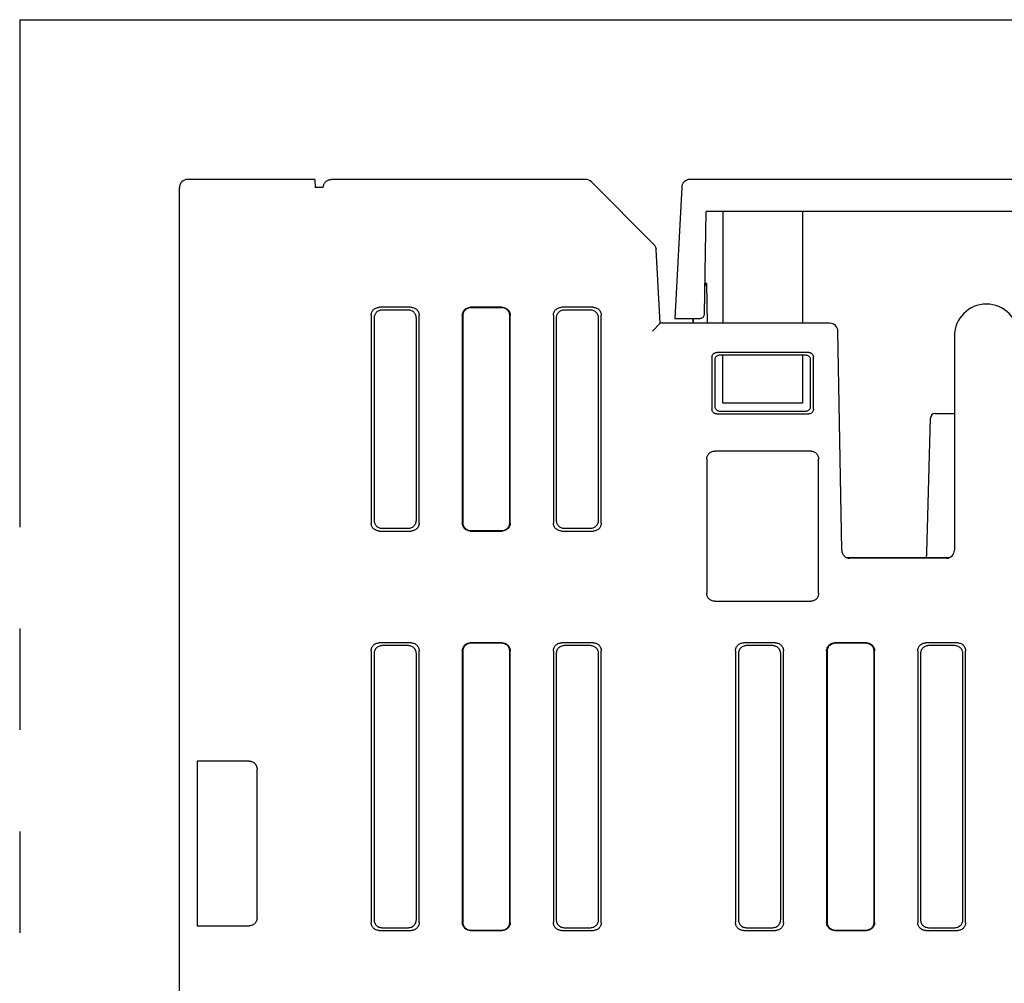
# Model space of a CAD drawing. Header units: millimetres. Extents: x 35 to 881, y -220 to 647.
# Tile 5 of 41: x 305 to 366, y -111 to -50. Entities that reach past the tile are written whole.
import ezdxf

# ---------------------------------------------------------------- set-up
doc = ezdxf.new("R2010")
doc.units = ezdxf.units.MM
doc.linetypes.add('PHANTOMX2', pattern=[127, 63.5, -12.7, 12.7, -12.7, 12.7, -12.7])
doc.layers.add('10', color=3, linetype='CONTINUOUS')
doc.layers.add('18', color=1, linetype='PHANTOMX2')

msp = doc.modelspace()

# ---------------------------------------------------------------- linework, layer by layer
at = {"layer": '10'}
for p, q in [((314.515, -179.083), (314.515, -60.926)), ((322.989, -60.426), (315.015, -60.426)), ((322.989, -60.426), (323.015, -60.926)), ((323.515, -60.926), (323.015, -60.926)), ((339.937, -60.426), (324.015, -60.426)), ((340.239, -60.529), (340.254, -60.54)), ((344.208, -64.491), (340.29, -60.573)), ((345.946, -60.9), (345.515, -69.126)), ((412.584, -60.426), (346.445, -60.426)), ((347.368, -68.832), (347.48, -62.426)), ((411.55, -62.426), (347.48, -62.426)), ((348.515, -62.426), (348.515, -69.426)), ((353.515, -62.426), (353.515, -69.426)), ((365.854, -62.428), (361.176, -62.428)), ((344.346, -64.753), (344.349, -64.768)), ((344.596, -69.426), (344.354, -64.818)), ((347.515, -66.926), (347.401, -66.926)), ((347.558, -69.426), (347.515, -66.926)), ((326.515, -68.925), (326.515, -81.928)), ((329.017, -68.426), (327.013, -68.426)), ((328.842, -68.601), (327.188, -68.601)), ((329.515, -81.928), (329.515, -68.925)), ((332.215, -68.925), (332.215, -81.928)), ((332.241, -68.951), (332.241, -81.902)), ((334.717, -68.426), (332.713, -68.426)), ((334.69, -68.453), (332.739, -68.453)), ((335.189, -81.902), (335.189, -68.951)), ((335.215, -81.928), (335.215, -68.925)), ((337.915, -68.925), (337.915, -81.928)), ((340.417, -68.426), (338.413, -68.426)), ((340.242, -68.601), (338.588, -68.601)), ((340.915, -81.928), (340.915, -68.925)), ((326.69, -69.1), (326.69, -81.753)), ((329.34, -81.753), (329.34, -69.1)), ((338.09, -69.1), (338.09, -81.753)), ((340.74, -81.753), (340.74, -69.1)), ((344.121, -69.926), (344.596, -69.426)), ((355.22, -69.426), (344.596, -69.426)), ((345.515, -69.126), (347.068, -69.126)), ((346.665, -69.426), (346.667, -69.126)), ((346.67, -69.126), (346.665, -69.426)), ((355.959, -83.635), (355.72, -69.918)), ((363.021, -70.074), (363.015, -70.226)), ((363.015, -70.226), (363.015, -83.626)), ((353.891, -71.251), (348.139, -71.251)), ((353.716, -71.426), (348.314, -71.426)), ((348.515, -74.426), (348.515, -71.426)), ((353.515, -71.426), (353.515, -74.426)), ((347.84, -71.55), (347.84, -74.803)), ((348.015, -71.726), (348.02, -74.623)), ((354.01, -74.623), (354.014, -71.726)), ((354.19, -74.803), (354.19, -71.55)), ((353.515, -74.426), (348.515, -74.426)), ((348.139, -75.101), (353.891, -75.101)), ((348.319, -74.921), (353.711, -74.921)), ((361.807, -75.076), (363.015, -75.076)), ((361.287, -83.785), (361.507, -75.369)), ((354.017, -77.426), (348.013, -77.426)), ((347.515, -77.925), (347.515, -86.328)), ((354.515, -86.328), (354.515, -77.925)), ((327.013, -82.426), (329.017, -82.426)), ((327.188, -82.251), (328.842, -82.251)), ((332.713, -82.426), (334.717, -82.426)), ((332.739, -82.4), (334.69, -82.4)), ((338.413, -82.426), (340.417, -82.426)), ((338.588, -82.251), (340.242, -82.251)), ((356.241, -84.076), (362.731, -84.076)), ((362.515, -84.126), (356.459, -84.126)), ((348.013, -86.826), (354.017, -86.826)), ((326.515, -89.925), (326.515, -106.928)), ((329.017, -89.426), (327.013, -89.426)), ((328.842, -89.601), (327.188, -89.601)), ((329.515, -106.928), (329.515, -89.925)), ((332.215, -89.925), (332.215, -106.928)), ((332.241, -89.951), (332.241, -106.902)), ((334.717, -89.426), (332.713, -89.426)), ((334.69, -89.453), (332.739, -89.453)), ((335.189, -106.902), (335.189, -89.951)), ((335.215, -106.928), (335.215, -89.925)), ((337.915, -89.925), (337.915, -106.928)), ((340.417, -89.426), (338.413, -89.426)), ((340.242, -89.601), (338.588, -89.601)), ((340.915, -106.928), (340.915, -89.925)), ((349.315, -89.925), (349.315, -106.928)), ((351.817, -89.426), (349.813, -89.426)), ((351.642, -89.601), (349.988, -89.601)), ((352.315, -106.928), (352.315, -89.925)), ((355.015, -89.925), (355.015, -106.928)), ((355.043, -89.953), (355.043, -106.9)), ((357.517, -89.426), (355.513, -89.426)), ((357.489, -89.454), (355.541, -89.454)), ((357.987, -106.9), (357.987, -89.953)), ((358.015, -106.928), (358.015, -89.925)), ((360.715, -89.925), (360.715, -106.928)), ((363.217, -89.426), (361.213, -89.426)), ((363.042, -89.601), (361.388, -89.601)), ((363.715, -106.928), (363.715, -89.925)), ((326.69, -90.1), (326.69, -106.753)), ((329.34, -106.753), (329.34, -90.1)), ((338.09, -90.1), (338.09, -106.753)), ((340.74, -106.753), (340.74, -90.1)), ((349.49, -90.1), (349.49, -106.753)), ((352.14, -106.753), (352.14, -90.1)), ((360.89, -90.1), (360.89, -106.753)), ((363.54, -106.753), (363.54, -90.1)), ((315.63, -96.821), (315.63, -107.132)), ((318.87, -96.821), (315.63, -96.821)), ((319.37, -106.633), (319.37, -97.32)), ((315.63, -107.132), (318.87, -107.132)), ((327.013, -107.426), (329.017, -107.426)), ((327.188, -107.251), (328.842, -107.251)), ((332.713, -107.426), (334.717, -107.426)), ((332.739, -107.4), (334.69, -107.4)), ((338.413, -107.426), (340.417, -107.426)), ((338.588, -107.251), (340.242, -107.251)), ((349.813, -107.426), (351.817, -107.426)), ((349.988, -107.251), (351.642, -107.251)), ((355.513, -107.426), (357.517, -107.426)), ((355.541, -107.398), (357.489, -107.398)), ((361.213, -107.426), (363.217, -107.426)), ((361.388, -107.251), (363.042, -107.251))]:
    msp.add_line(p, q, dxfattribs=at)
for points in [[(323.515, -60.926), (323.516, -60.887), (323.521, -60.848), (323.529, -60.808), (323.54, -60.768), (323.556, -60.729), (323.575, -60.689), (323.598, -60.65), (323.626, -60.612), (323.659, -60.575), (323.697, -60.541), (323.74, -60.509), (323.787, -60.481), (323.84, -60.458), (323.896, -60.441), (323.955, -60.43), (324.015, -60.426)], [(326.515, -68.925), (326.518, -68.872), (326.526, -68.821), (326.539, -68.77), (326.558, -68.721), (326.582, -68.675), (326.61, -68.631), (326.643, -68.591), (326.679, -68.554), (326.72, -68.521), (326.763, -68.493), (326.81, -68.47), (326.858, -68.451), (326.909, -68.437), (326.961, -68.429), (327.013, -68.426)], [(327.188, -68.601), (327.136, -68.604), (327.084, -68.612), (327.033, -68.626), (326.985, -68.645), (326.938, -68.668), (326.895, -68.696), (326.854, -68.729), (326.818, -68.766), (326.785, -68.806), (326.756, -68.85), (326.733, -68.896), (326.714, -68.945), (326.701, -68.996), (326.693, -69.047), (326.69, -69.1)], [(329.34, -69.1), (329.337, -69.047), (329.329, -68.996), (329.315, -68.945), (329.297, -68.896), (329.273, -68.85), (329.245, -68.806), (329.212, -68.766), (329.175, -68.729), (329.135, -68.696), (329.091, -68.668), (329.045, -68.645), (328.996, -68.626), (328.946, -68.612), (328.894, -68.604), (328.842, -68.601)], [(329.017, -68.426), (329.069, -68.429), (329.121, -68.437), (329.171, -68.451), (329.22, -68.47), (329.266, -68.493), (329.31, -68.521), (329.35, -68.554), (329.387, -68.591), (329.42, -68.631), (329.448, -68.675), (329.472, -68.721), (329.49, -68.77), (329.504, -68.821), (329.512, -68.872), (329.515, -68.925)], [(332.215, -68.925), (332.218, -68.872), (332.226, -68.821), (332.239, -68.77), (332.258, -68.721), (332.282, -68.675), (332.31, -68.631), (332.343, -68.591), (332.379, -68.554), (332.42, -68.521), (332.463, -68.493), (332.51, -68.47), (332.558, -68.451), (332.609, -68.437), (332.661, -68.429), (332.713, -68.426)], [(332.739, -68.453), (332.687, -68.455), (332.635, -68.464), (332.585, -68.477), (332.536, -68.496), (332.49, -68.519), (332.446, -68.548), (332.406, -68.58), (332.369, -68.617), (332.336, -68.658), (332.308, -68.701), (332.284, -68.748), (332.265, -68.796), (332.252, -68.847), (332.244, -68.898), (332.241, -68.951)], [(335.189, -68.951), (335.186, -68.898), (335.178, -68.847), (335.164, -68.796), (335.145, -68.748), (335.122, -68.701), (335.094, -68.658), (335.061, -68.617), (335.024, -68.58), (334.984, -68.548), (334.94, -68.519), (334.894, -68.496), (334.845, -68.477), (334.794, -68.464), (334.743, -68.455), (334.69, -68.453)], [(334.717, -68.426), (334.769, -68.429), (334.821, -68.437), (334.871, -68.451), (334.92, -68.47), (334.966, -68.493), (335.01, -68.521), (335.05, -68.554), (335.087, -68.591), (335.12, -68.631), (335.148, -68.675), (335.172, -68.721), (335.19, -68.77), (335.204, -68.821), (335.212, -68.872), (335.215, -68.925)], [(337.915, -68.925), (337.918, -68.872), (337.926, -68.821), (337.939, -68.77), (337.958, -68.721), (337.982, -68.675), (338.01, -68.631), (338.043, -68.591), (338.079, -68.554), (338.12, -68.521), (338.163, -68.493), (338.21, -68.47), (338.258, -68.451), (338.309, -68.437), (338.361, -68.429), (338.413, -68.426)], [(338.588, -68.601), (338.536, -68.604), (338.484, -68.612), (338.433, -68.626), (338.385, -68.645), (338.338, -68.668), (338.295, -68.696), (338.254, -68.729), (338.218, -68.766), (338.185, -68.806), (338.156, -68.85), (338.133, -68.896), (338.114, -68.945), (338.101, -68.996), (338.093, -69.047), (338.09, -69.1)], [(340.74, -69.1), (340.737, -69.047), (340.729, -68.996), (340.715, -68.945), (340.697, -68.896), (340.673, -68.85), (340.645, -68.806), (340.612, -68.766), (340.575, -68.729), (340.535, -68.696), (340.491, -68.668), (340.445, -68.645), (340.396, -68.626), (340.346, -68.612), (340.294, -68.604), (340.242, -68.601)], [(340.417, -68.426), (340.469, -68.429), (340.521, -68.437), (340.571, -68.451), (340.62, -68.47), (340.666, -68.493), (340.71, -68.521), (340.75, -68.554), (340.787, -68.591), (340.82, -68.631), (340.848, -68.675), (340.872, -68.721), (340.89, -68.77), (340.904, -68.821), (340.912, -68.872), (340.915, -68.925)], [(347.068, -69.126), (347.107, -69.124), (347.145, -69.116), (347.182, -69.104), (347.217, -69.087), (347.249, -69.066), (347.278, -69.041), (347.304, -69.012), (347.326, -68.98), (347.344, -68.945), (347.357, -68.908), (347.365, -68.87), (347.368, -68.832)], [(347.84, -71.55), (347.842, -71.514), (347.849, -71.479), (347.859, -71.444), (347.874, -71.411), (347.893, -71.38), (347.915, -71.352), (347.94, -71.327), (347.969, -71.304), (347.999, -71.286), (348.032, -71.271), (348.067, -71.26), (348.102, -71.254), (348.139, -71.251)], [(348.314, -71.426), (348.277, -71.429), (348.242, -71.435), (348.207, -71.446), (348.175, -71.461), (348.144, -71.479), (348.116, -71.502), (348.09, -71.527), (348.068, -71.555), (348.049, -71.586), (348.035, -71.619), (348.024, -71.654), (348.017, -71.689), (348.015, -71.726)], [(354.014, -71.726), (354.012, -71.689), (354.006, -71.654), (353.995, -71.619), (353.98, -71.586), (353.962, -71.555), (353.939, -71.527), (353.914, -71.502), (353.886, -71.479), (353.855, -71.461), (353.822, -71.446), (353.788, -71.435), (353.752, -71.429), (353.716, -71.426)], [(353.891, -71.251), (353.927, -71.254), (353.963, -71.26), (353.997, -71.271), (354.03, -71.286), (354.061, -71.304), (354.089, -71.327), (354.115, -71.352), (354.137, -71.38), (354.156, -71.411), (354.17, -71.444), (354.181, -71.479), (354.188, -71.514), (354.19, -71.55)], [(348.139, -75.101), (348.102, -75.099), (348.067, -75.093), (348.032, -75.082), (347.999, -75.067), (347.969, -75.049), (347.94, -75.026), (347.915, -75.001), (347.893, -74.973), (347.874, -74.942), (347.859, -74.909), (347.849, -74.874), (347.842, -74.839), (347.84, -74.803)], [(348.02, -74.623), (348.022, -74.659), (348.028, -74.694), (348.039, -74.729), (348.054, -74.762), (348.073, -74.792), (348.095, -74.821), (348.12, -74.846), (348.149, -74.868), (348.18, -74.887), (348.213, -74.902), (348.247, -74.912), (348.283, -74.919), (348.319, -74.921)], [(353.711, -74.921), (353.747, -74.919), (353.782, -74.912), (353.817, -74.902), (353.85, -74.887), (353.881, -74.868), (353.909, -74.846), (353.935, -74.821), (353.957, -74.792), (353.976, -74.762), (353.99, -74.729), (354.001, -74.694), (354.008, -74.659), (354.01, -74.623)], [(354.19, -74.803), (354.188, -74.839), (354.181, -74.874), (354.17, -74.909), (354.156, -74.942), (354.137, -74.973), (354.115, -75.001), (354.089, -75.026), (354.061, -75.049), (354.03, -75.067), (353.997, -75.082), (353.963, -75.093), (353.927, -75.099), (353.891, -75.101)], [(347.515, -77.925), (347.518, -77.872), (347.526, -77.821), (347.539, -77.77), (347.558, -77.721), (347.582, -77.675), (347.61, -77.631), (347.643, -77.591), (347.679, -77.554), (347.72, -77.521), (347.763, -77.493), (347.81, -77.47), (347.858, -77.451), (347.909, -77.437), (347.961, -77.429), (348.013, -77.426)], [(354.017, -77.426), (354.069, -77.429), (354.121, -77.437), (354.171, -77.451), (354.22, -77.47), (354.266, -77.493), (354.31, -77.521), (354.35, -77.554), (354.387, -77.591), (354.42, -77.631), (354.448, -77.675), (354.472, -77.721), (354.49, -77.77), (354.504, -77.821), (354.512, -77.872), (354.515, -77.925)], [(327.013, -82.426), (326.961, -82.424), (326.909, -82.416), (326.858, -82.402), (326.81, -82.383), (326.763, -82.36), (326.72, -82.331), (326.679, -82.299), (326.643, -82.262), (326.61, -82.222), (326.582, -82.178), (326.558, -82.131), (326.539, -82.083), (326.526, -82.032), (326.518, -81.981), (326.515, -81.928)], [(326.69, -81.753), (326.693, -81.806), (326.701, -81.857), (326.714, -81.908), (326.733, -81.956), (326.756, -82.003), (326.785, -82.047), (326.818, -82.087), (326.854, -82.124), (326.895, -82.156), (326.938, -82.185), (326.985, -82.208), (327.033, -82.227), (327.084, -82.241), (327.136, -82.249), (327.188, -82.251)], [(328.842, -82.251), (328.894, -82.249), (328.946, -82.241), (328.996, -82.227), (329.045, -82.208), (329.091, -82.185), (329.135, -82.156), (329.175, -82.124), (329.212, -82.087), (329.245, -82.047), (329.273, -82.003), (329.297, -81.956), (329.315, -81.908), (329.329, -81.857), (329.337, -81.806), (329.34, -81.753)], [(329.515, -81.928), (329.512, -81.981), (329.504, -82.032), (329.49, -82.083), (329.472, -82.131), (329.448, -82.178), (329.42, -82.222), (329.387, -82.262), (329.35, -82.299), (329.31, -82.331), (329.266, -82.36), (329.22, -82.383), (329.171, -82.402), (329.121, -82.416), (329.069, -82.424), (329.017, -82.426)], [(332.713, -82.426), (332.661, -82.424), (332.609, -82.416), (332.558, -82.402), (332.51, -82.383), (332.463, -82.36), (332.42, -82.331), (332.379, -82.299), (332.343, -82.262), (332.31, -82.222), (332.282, -82.178), (332.258, -82.131), (332.239, -82.083), (332.226, -82.032), (332.218, -81.981), (332.215, -81.928)], [(332.241, -81.902), (332.244, -81.954), (332.252, -82.006), (332.265, -82.057), (332.284, -82.105), (332.308, -82.152), (332.336, -82.195), (332.369, -82.236), (332.406, -82.272), (332.446, -82.305), (332.49, -82.333), (332.536, -82.357), (332.585, -82.376), (332.635, -82.389), (332.687, -82.397), (332.739, -82.4)], [(334.69, -82.4), (334.743, -82.397), (334.794, -82.389), (334.845, -82.376), (334.894, -82.357), (334.94, -82.333), (334.984, -82.305), (335.024, -82.272), (335.061, -82.236), (335.094, -82.195), (335.122, -82.152), (335.145, -82.105), (335.164, -82.057), (335.178, -82.006), (335.186, -81.954), (335.189, -81.902)], [(335.215, -81.928), (335.212, -81.981), (335.204, -82.032), (335.19, -82.083), (335.172, -82.131), (335.148, -82.178), (335.12, -82.222), (335.087, -82.262), (335.05, -82.299), (335.01, -82.331), (334.966, -82.36), (334.92, -82.383), (334.871, -82.402), (334.821, -82.416), (334.769, -82.424), (334.717, -82.426)], [(338.413, -82.426), (338.361, -82.424), (338.309, -82.416), (338.258, -82.402), (338.21, -82.383), (338.163, -82.36), (338.12, -82.331), (338.079, -82.299), (338.043, -82.262), (338.01, -82.222), (337.982, -82.178), (337.958, -82.131), (337.939, -82.083), (337.926, -82.032), (337.918, -81.981), (337.915, -81.928)], [(338.09, -81.753), (338.093, -81.806), (338.101, -81.857), (338.114, -81.908), (338.133, -81.956), (338.156, -82.003), (338.185, -82.047), (338.218, -82.087), (338.254, -82.124), (338.295, -82.156), (338.338, -82.185), (338.385, -82.208), (338.433, -82.227), (338.484, -82.241), (338.536, -82.249), (338.588, -82.251)], [(340.242, -82.251), (340.294, -82.249), (340.346, -82.241), (340.396, -82.227), (340.445, -82.208), (340.491, -82.185), (340.535, -82.156), (340.575, -82.124), (340.612, -82.087), (340.645, -82.047), (340.673, -82.003), (340.697, -81.956), (340.715, -81.908), (340.729, -81.857), (340.737, -81.806), (340.74, -81.753)], [(340.915, -81.928), (340.912, -81.981), (340.904, -82.032), (340.89, -82.083), (340.872, -82.131), (340.848, -82.178), (340.82, -82.222), (340.787, -82.262), (340.75, -82.299), (340.71, -82.331), (340.666, -82.36), (340.62, -82.383), (340.571, -82.402), (340.521, -82.416), (340.469, -82.424), (340.417, -82.426)], [(348.013, -86.826), (347.961, -86.824), (347.909, -86.816), (347.858, -86.802), (347.81, -86.783), (347.763, -86.76), (347.72, -86.731), (347.679, -86.699), (347.643, -86.662), (347.61, -86.622), (347.582, -86.578), (347.558, -86.531), (347.539, -86.483), (347.526, -86.432), (347.518, -86.381), (347.515, -86.328)], [(354.515, -86.328), (354.512, -86.381), (354.504, -86.432), (354.49, -86.483), (354.472, -86.531), (354.448, -86.578), (354.42, -86.622), (354.387, -86.662), (354.35, -86.699), (354.31, -86.731), (354.266, -86.76), (354.22, -86.783), (354.171, -86.802), (354.121, -86.816), (354.069, -86.824), (354.017, -86.826)], [(326.515, -89.925), (326.518, -89.872), (326.526, -89.821), (326.539, -89.77), (326.558, -89.721), (326.582, -89.675), (326.61, -89.631), (326.643, -89.591), (326.679, -89.554), (326.72, -89.521), (326.763, -89.493), (326.81, -89.47), (326.858, -89.451), (326.909, -89.437), (326.961, -89.429), (327.013, -89.426)], [(327.188, -89.601), (327.136, -89.604), (327.084, -89.612), (327.033, -89.626), (326.985, -89.645), (326.938, -89.668), (326.895, -89.696), (326.854, -89.729), (326.818, -89.766), (326.785, -89.806), (326.756, -89.85), (326.733, -89.896), (326.714, -89.945), (326.701, -89.996), (326.693, -90.047), (326.69, -90.1)], [(329.34, -90.1), (329.337, -90.047), (329.329, -89.996), (329.315, -89.945), (329.297, -89.896), (329.273, -89.85), (329.245, -89.806), (329.212, -89.766), (329.175, -89.729), (329.135, -89.696), (329.091, -89.668), (329.045, -89.645), (328.996, -89.626), (328.946, -89.612), (328.894, -89.604), (328.842, -89.601)], [(329.017, -89.426), (329.069, -89.429), (329.121, -89.437), (329.171, -89.451), (329.22, -89.47), (329.266, -89.493), (329.31, -89.521), (329.35, -89.554), (329.387, -89.591), (329.42, -89.631), (329.448, -89.675), (329.472, -89.721), (329.49, -89.77), (329.504, -89.821), (329.512, -89.872), (329.515, -89.925)], [(332.215, -89.925), (332.218, -89.872), (332.226, -89.821), (332.239, -89.77), (332.258, -89.721), (332.282, -89.675), (332.31, -89.631), (332.343, -89.591), (332.379, -89.554), (332.42, -89.521), (332.463, -89.493), (332.51, -89.47), (332.558, -89.451), (332.609, -89.437), (332.661, -89.429), (332.713, -89.426)], [(332.739, -89.453), (332.687, -89.455), (332.635, -89.464), (332.585, -89.477), (332.536, -89.496), (332.49, -89.519), (332.446, -89.548), (332.406, -89.58), (332.369, -89.617), (332.336, -89.658), (332.308, -89.701), (332.284, -89.748), (332.265, -89.796), (332.252, -89.847), (332.244, -89.898), (332.241, -89.951)], [(335.189, -89.951), (335.186, -89.898), (335.178, -89.847), (335.164, -89.796), (335.145, -89.748), (335.122, -89.701), (335.094, -89.658), (335.061, -89.617), (335.024, -89.58), (334.984, -89.548), (334.94, -89.519), (334.894, -89.496), (334.845, -89.477), (334.794, -89.464), (334.743, -89.455), (334.69, -89.453)], [(334.717, -89.426), (334.769, -89.429), (334.821, -89.437), (334.871, -89.451), (334.92, -89.47), (334.966, -89.493), (335.01, -89.521), (335.05, -89.554), (335.087, -89.591), (335.12, -89.631), (335.148, -89.675), (335.172, -89.721), (335.19, -89.77), (335.204, -89.821), (335.212, -89.872), (335.215, -89.925)], [(337.915, -89.925), (337.918, -89.872), (337.926, -89.821), (337.939, -89.77), (337.958, -89.721), (337.982, -89.675), (338.01, -89.631), (338.043, -89.591), (338.079, -89.554), (338.12, -89.521), (338.163, -89.493), (338.21, -89.47), (338.258, -89.451), (338.309, -89.437), (338.361, -89.429), (338.413, -89.426)], [(338.588, -89.601), (338.536, -89.604), (338.484, -89.612), (338.433, -89.626), (338.385, -89.645), (338.338, -89.668), (338.295, -89.696), (338.254, -89.729), (338.218, -89.766), (338.185, -89.806), (338.156, -89.85), (338.133, -89.896), (338.114, -89.945), (338.101, -89.996), (338.093, -90.047), (338.09, -90.1)], [(340.74, -90.1), (340.737, -90.047), (340.729, -89.996), (340.715, -89.945), (340.697, -89.896), (340.673, -89.85), (340.645, -89.806), (340.612, -89.766), (340.575, -89.729), (340.535, -89.696), (340.491, -89.668), (340.445, -89.645), (340.396, -89.626), (340.346, -89.612), (340.294, -89.604), (340.242, -89.601)], [(340.417, -89.426), (340.469, -89.429), (340.521, -89.437), (340.571, -89.451), (340.62, -89.47), (340.666, -89.493), (340.71, -89.521), (340.75, -89.554), (340.787, -89.591), (340.82, -89.631), (340.848, -89.675), (340.872, -89.721), (340.89, -89.77), (340.904, -89.821), (340.912, -89.872), (340.915, -89.925)], [(349.315, -89.925), (349.318, -89.872), (349.326, -89.821), (349.339, -89.77), (349.358, -89.721), (349.382, -89.675), (349.41, -89.631), (349.443, -89.591), (349.479, -89.554), (349.52, -89.521), (349.563, -89.493), (349.61, -89.47), (349.658, -89.451), (349.709, -89.437), (349.761, -89.429), (349.813, -89.426)], [(349.988, -89.601), (349.936, -89.604), (349.884, -89.612), (349.833, -89.626), (349.785, -89.645), (349.738, -89.668), (349.695, -89.696), (349.654, -89.729), (349.618, -89.766), (349.585, -89.806), (349.556, -89.85), (349.533, -89.896), (349.514, -89.945), (349.501, -89.996), (349.493, -90.047), (349.49, -90.1)], [(352.14, -90.1), (352.137, -90.047), (352.129, -89.996), (352.115, -89.945), (352.097, -89.896), (352.073, -89.85), (352.045, -89.806), (352.012, -89.766), (351.975, -89.729), (351.935, -89.696), (351.891, -89.668), (351.845, -89.645), (351.796, -89.626), (351.746, -89.612), (351.694, -89.604), (351.642, -89.601)], [(351.817, -89.426), (351.869, -89.429), (351.921, -89.437), (351.971, -89.451), (352.02, -89.47), (352.066, -89.493), (352.11, -89.521), (352.15, -89.554), (352.187, -89.591), (352.22, -89.631), (352.248, -89.675), (352.272, -89.721), (352.29, -89.77), (352.304, -89.821), (352.312, -89.872), (352.315, -89.925)], [(355.015, -89.925), (355.018, -89.872), (355.026, -89.821), (355.039, -89.77), (355.058, -89.721), (355.082, -89.675), (355.11, -89.631), (355.143, -89.591), (355.179, -89.554), (355.22, -89.521), (355.263, -89.493), (355.31, -89.47), (355.358, -89.451), (355.409, -89.437), (355.461, -89.429), (355.513, -89.426)], [(355.541, -89.454), (355.489, -89.457), (355.437, -89.465), (355.386, -89.479), (355.338, -89.498), (355.291, -89.521), (355.248, -89.549), (355.207, -89.582), (355.171, -89.619), (355.138, -89.659), (355.109, -89.703), (355.086, -89.749), (355.067, -89.798), (355.054, -89.849), (355.046, -89.9), (355.043, -89.953)], [(357.987, -89.953), (357.984, -89.9), (357.976, -89.849), (357.962, -89.798), (357.944, -89.749), (357.92, -89.703), (357.892, -89.659), (357.859, -89.619), (357.822, -89.582), (357.782, -89.549), (357.738, -89.521), (357.692, -89.498), (357.643, -89.479), (357.593, -89.465), (357.541, -89.457), (357.489, -89.454)], [(357.517, -89.426), (357.569, -89.429), (357.621, -89.437), (357.671, -89.451), (357.72, -89.47), (357.766, -89.493), (357.81, -89.521), (357.85, -89.554), (357.887, -89.591), (357.92, -89.631), (357.948, -89.675), (357.972, -89.721), (357.99, -89.77), (358.004, -89.821), (358.012, -89.872), (358.015, -89.925)], [(360.715, -89.925), (360.718, -89.872), (360.726, -89.821), (360.739, -89.77), (360.758, -89.721), (360.782, -89.675), (360.81, -89.631), (360.843, -89.591), (360.879, -89.554), (360.92, -89.521), (360.963, -89.493), (361.01, -89.47), (361.058, -89.451), (361.109, -89.437), (361.161, -89.429), (361.213, -89.426)], [(361.388, -89.601), (361.336, -89.604), (361.284, -89.612), (361.233, -89.626), (361.185, -89.645), (361.138, -89.668), (361.095, -89.696), (361.054, -89.729), (361.018, -89.766), (360.985, -89.806), (360.956, -89.85), (360.933, -89.896), (360.914, -89.945), (360.901, -89.996), (360.893, -90.047), (360.89, -90.1)], [(363.54, -90.1), (363.537, -90.047), (363.529, -89.996), (363.515, -89.945), (363.497, -89.896), (363.473, -89.85), (363.445, -89.806), (363.412, -89.766), (363.375, -89.729), (363.335, -89.696), (363.291, -89.668), (363.245, -89.645), (363.196, -89.626), (363.146, -89.612), (363.094, -89.604), (363.042, -89.601)], [(363.217, -89.426), (363.269, -89.429), (363.321, -89.437), (363.371, -89.451), (363.42, -89.47), (363.466, -89.493), (363.51, -89.521), (363.55, -89.554), (363.587, -89.591), (363.62, -89.631), (363.648, -89.675), (363.672, -89.721), (363.69, -89.77), (363.704, -89.821), (363.712, -89.872), (363.715, -89.925)], [(318.87, -96.821), (318.923, -96.824), (318.974, -96.832), (319.025, -96.845), (319.074, -96.864), (319.12, -96.888), (319.164, -96.916), (319.205, -96.949), (319.241, -96.986), (319.274, -97.027), (319.303, -97.07), (319.326, -97.117), (319.345, -97.166), (319.359, -97.216), (319.367, -97.268), (319.37, -97.32)], [(319.37, -106.633), (319.367, -106.685), (319.359, -106.737), (319.345, -106.787), (319.326, -106.836), (319.303, -106.883), (319.274, -106.926), (319.241, -106.967), (319.205, -107.004), (319.164, -107.037), (319.12, -107.065), (319.074, -107.089), (319.025, -107.108), (318.974, -107.121), (318.923, -107.129), (318.87, -107.132)], [(327.013, -107.426), (326.961, -107.424), (326.909, -107.416), (326.858, -107.402), (326.81, -107.383), (326.763, -107.36), (326.72, -107.331), (326.679, -107.299), (326.643, -107.262), (326.61, -107.222), (326.582, -107.178), (326.558, -107.131), (326.539, -107.083), (326.526, -107.032), (326.518, -106.981), (326.515, -106.928)], [(326.69, -106.753), (326.693, -106.806), (326.701, -106.857), (326.714, -106.908), (326.733, -106.956), (326.756, -107.003), (326.785, -107.047), (326.818, -107.087), (326.854, -107.124), (326.895, -107.156), (326.938, -107.185), (326.985, -107.208), (327.033, -107.227), (327.084, -107.241), (327.136, -107.249), (327.188, -107.251)], [(328.842, -107.251), (328.894, -107.249), (328.946, -107.241), (328.996, -107.227), (329.045, -107.208), (329.091, -107.185), (329.135, -107.156), (329.175, -107.124), (329.212, -107.087), (329.245, -107.047), (329.273, -107.003), (329.297, -106.956), (329.315, -106.908), (329.329, -106.857), (329.337, -106.806), (329.34, -106.753)], [(329.515, -106.928), (329.512, -106.981), (329.504, -107.032), (329.49, -107.083), (329.472, -107.131), (329.448, -107.178), (329.42, -107.222), (329.387, -107.262), (329.35, -107.299), (329.31, -107.331), (329.266, -107.36), (329.22, -107.383), (329.171, -107.402), (329.121, -107.416), (329.069, -107.424), (329.017, -107.426)], [(332.713, -107.426), (332.661, -107.424), (332.609, -107.416), (332.558, -107.402), (332.51, -107.383), (332.463, -107.36), (332.42, -107.331), (332.379, -107.299), (332.343, -107.262), (332.31, -107.222), (332.282, -107.178), (332.258, -107.131), (332.239, -107.083), (332.226, -107.032), (332.218, -106.981), (332.215, -106.928)], [(332.241, -106.902), (332.244, -106.954), (332.252, -107.006), (332.265, -107.057), (332.284, -107.105), (332.308, -107.152), (332.336, -107.195), (332.369, -107.236), (332.406, -107.272), (332.446, -107.305), (332.49, -107.333), (332.536, -107.357), (332.585, -107.376), (332.635, -107.389), (332.687, -107.397), (332.739, -107.4)], [(334.69, -107.4), (334.743, -107.397), (334.794, -107.389), (334.845, -107.376), (334.894, -107.357), (334.94, -107.333), (334.984, -107.305), (335.024, -107.272), (335.061, -107.236), (335.094, -107.195), (335.122, -107.152), (335.145, -107.105), (335.164, -107.057), (335.178, -107.006), (335.186, -106.954), (335.189, -106.902)], [(335.215, -106.928), (335.212, -106.981), (335.204, -107.032), (335.19, -107.083), (335.172, -107.131), (335.148, -107.178), (335.12, -107.222), (335.087, -107.262), (335.05, -107.299), (335.01, -107.331), (334.966, -107.36), (334.92, -107.383), (334.871, -107.402), (334.821, -107.416), (334.769, -107.424), (334.717, -107.426)], [(338.413, -107.426), (338.361, -107.424), (338.309, -107.416), (338.258, -107.402), (338.21, -107.383), (338.163, -107.36), (338.12, -107.331), (338.079, -107.299), (338.043, -107.262), (338.01, -107.222), (337.982, -107.178), (337.958, -107.131), (337.939, -107.083), (337.926, -107.032), (337.918, -106.981), (337.915, -106.928)], [(338.09, -106.753), (338.093, -106.806), (338.101, -106.857), (338.114, -106.908), (338.133, -106.956), (338.156, -107.003), (338.185, -107.047), (338.218, -107.087), (338.254, -107.124), (338.295, -107.156), (338.338, -107.185), (338.385, -107.208), (338.433, -107.227), (338.484, -107.241), (338.536, -107.249), (338.588, -107.251)], [(340.242, -107.251), (340.294, -107.249), (340.346, -107.241), (340.396, -107.227), (340.445, -107.208), (340.491, -107.185), (340.535, -107.156), (340.575, -107.124), (340.612, -107.087), (340.645, -107.047), (340.673, -107.003), (340.697, -106.956), (340.715, -106.908), (340.729, -106.857), (340.737, -106.806), (340.74, -106.753)], [(340.915, -106.928), (340.912, -106.981), (340.904, -107.032), (340.89, -107.083), (340.872, -107.131), (340.848, -107.178), (340.82, -107.222), (340.787, -107.262), (340.75, -107.299), (340.71, -107.331), (340.666, -107.36), (340.62, -107.383), (340.571, -107.402), (340.521, -107.416), (340.469, -107.424), (340.417, -107.426)], [(349.813, -107.426), (349.761, -107.424), (349.709, -107.416), (349.658, -107.402), (349.61, -107.383), (349.563, -107.36), (349.52, -107.331), (349.479, -107.299), (349.443, -107.262), (349.41, -107.222), (349.382, -107.178), (349.358, -107.131), (349.339, -107.083), (349.326, -107.032), (349.318, -106.981), (349.315, -106.928)], [(349.49, -106.753), (349.493, -106.806), (349.501, -106.857), (349.514, -106.908), (349.533, -106.956), (349.556, -107.003), (349.585, -107.047), (349.618, -107.087), (349.654, -107.124), (349.695, -107.156), (349.738, -107.185), (349.785, -107.208), (349.833, -107.227), (349.884, -107.241), (349.936, -107.249), (349.988, -107.251)], [(351.642, -107.251), (351.694, -107.249), (351.746, -107.241), (351.796, -107.227), (351.845, -107.208), (351.891, -107.185), (351.935, -107.156), (351.975, -107.124), (352.012, -107.087), (352.045, -107.047), (352.073, -107.003), (352.097, -106.956), (352.115, -106.908), (352.129, -106.857), (352.137, -106.806), (352.14, -106.753)], [(352.315, -106.928), (352.312, -106.981), (352.304, -107.032), (352.29, -107.083), (352.272, -107.131), (352.248, -107.178), (352.22, -107.222), (352.187, -107.262), (352.15, -107.299), (352.11, -107.331), (352.066, -107.36), (352.02, -107.383), (351.971, -107.402), (351.921, -107.416), (351.869, -107.424), (351.817, -107.426)], [(355.513, -107.426), (355.461, -107.424), (355.409, -107.416), (355.358, -107.402), (355.31, -107.383), (355.263, -107.36), (355.22, -107.331), (355.179, -107.299), (355.143, -107.262), (355.11, -107.222), (355.082, -107.178), (355.058, -107.131), (355.039, -107.083), (355.026, -107.032), (355.018, -106.981), (355.015, -106.928)], [(355.043, -106.9), (355.046, -106.953), (355.054, -107.004), (355.067, -107.055), (355.086, -107.103), (355.109, -107.15), (355.138, -107.194), (355.171, -107.234), (355.207, -107.271), (355.248, -107.303), (355.291, -107.332), (355.338, -107.355), (355.386, -107.374), (355.437, -107.388), (355.489, -107.396), (355.541, -107.398)], [(357.489, -107.398), (357.541, -107.396), (357.593, -107.388), (357.643, -107.374), (357.692, -107.355), (357.738, -107.332), (357.782, -107.303), (357.822, -107.271), (357.859, -107.234), (357.892, -107.194), (357.92, -107.15), (357.944, -107.103), (357.962, -107.055), (357.976, -107.004), (357.984, -106.953), (357.987, -106.9)], [(358.015, -106.928), (358.012, -106.981), (358.004, -107.032), (357.99, -107.083), (357.972, -107.131), (357.948, -107.178), (357.92, -107.222), (357.887, -107.262), (357.85, -107.299), (357.81, -107.331), (357.766, -107.36), (357.72, -107.383), (357.671, -107.402), (357.621, -107.416), (357.569, -107.424), (357.517, -107.426)], [(361.213, -107.426), (361.161, -107.424), (361.109, -107.416), (361.058, -107.402), (361.01, -107.383), (360.963, -107.36), (360.92, -107.331), (360.879, -107.299), (360.843, -107.262), (360.81, -107.222), (360.782, -107.178), (360.758, -107.131), (360.739, -107.083), (360.726, -107.032), (360.718, -106.981), (360.715, -106.928)], [(360.89, -106.753), (360.893, -106.806), (360.901, -106.857), (360.914, -106.908), (360.933, -106.956), (360.956, -107.003), (360.985, -107.047), (361.018, -107.087), (361.054, -107.124), (361.095, -107.156), (361.138, -107.185), (361.185, -107.208), (361.233, -107.227), (361.284, -107.241), (361.336, -107.249), (361.388, -107.251)], [(363.042, -107.251), (363.094, -107.249), (363.146, -107.241), (363.196, -107.227), (363.245, -107.208), (363.291, -107.185), (363.335, -107.156), (363.375, -107.124), (363.412, -107.087), (363.445, -107.047), (363.473, -107.003), (363.497, -106.956), (363.515, -106.908), (363.529, -106.857), (363.537, -106.806), (363.54, -106.753)], [(363.715, -106.928), (363.712, -106.981), (363.704, -107.032), (363.69, -107.083), (363.672, -107.131), (363.648, -107.178), (363.62, -107.222), (363.587, -107.262), (363.55, -107.299), (363.51, -107.331), (363.466, -107.36), (363.42, -107.383), (363.371, -107.402), (363.321, -107.416), (363.269, -107.424), (363.217, -107.426)]]:
    msp.add_lwpolyline(points, dxfattribs=at)
for centre, radius, start, end in [((315.015, -60.926), 0.5, 90, 180), ((339.937, -60.926), 0.5, 45, 90), ((346.445, -60.926), 0.5, 90, 177), ((343.855, -64.844), 0.5, 3, 45), ((347.22, -67.226), 0.3, 1, 52.98603), ((365.015, -70.226), 2, 0, 180), ((355.22, -69.926), 0.5, 1, 90), ((361.807, -75.376), 0.3, 90, 178.5), ((356.459, -83.626), 0.5, 181, 270), ((359.787, -83.746), 1.5, 347.26727, 358.5), ((362.515, -83.626), 0.5, 270, 0)]:
    msp.add_arc(centre, radius, start, end, dxfattribs=at)
at = {"layer": '18', "ltscale": 0.5}
msp.add_line((304.515, -50.426), (304.515, -215.926), dxfattribs=at)
at = {"layer": '18'}
msp.add_line((304.515, -50.426), (432.515, -50.426), dxfattribs=at)

doc.saveas('drawing.dxf')
